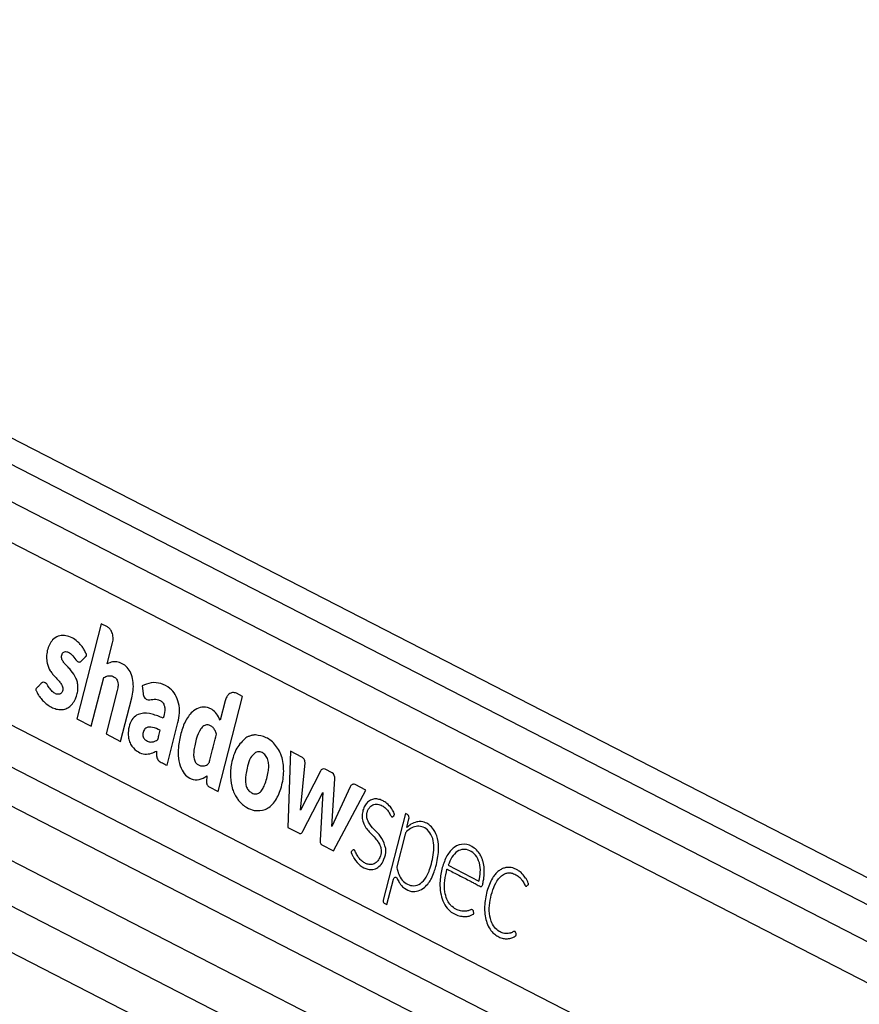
# Model space of a CAD drawing. Header units: millimetres. Extents: x 1508 to 17407, y 390 to 16320.
# Tile 8 of 66: x 4065 to 4304, y 6874 to 7155. Entities that reach past the tile are written whole.
import ezdxf

# ---------------------------------------------------------------- set-up
doc = ezdxf.new("R2010")
doc.units = ezdxf.units.MM
doc.header["$LTSCALE"] = 2

msp = doc.modelspace()

# ---------------------------------------------------------------- linework, layer by layer
at = {"color": 7, "linetype": 'Continuous', "lineweight": 25}
for p, q in [((5008.67, 6549.47), (3830.39, 7154.99)), ((3789.41, 7055.56), (4831.75, 6519.89)), ((4055.4, 7009.47), (4786.8, 6633.6)), ((4087.93, 6982.82), (4080.96, 6955.71)), ((4089.68, 6981.92), (4087.93, 6982.82)), ((4089.65, 6971.37), (4091.19, 6977.36)), ((3895.06, 6975.16), (4779.93, 6520.41)), ((4085.08, 6953.6), (4088.65, 6967.5)), ((4099.58, 6965.14), (4099.86, 6962.93)), ((4092.51, 6963.79), (4089.33, 6951.41)), ((4128.23, 6962.1), (4126.47, 6963.01)), ((4048.73, 6960.95), (4774.86, 6587.79)), ((4093.45, 6949.29), (4096.63, 6961.68)), ((4121.27, 6935), (4128.23, 6962.1)), ((4123.26, 6960.89), (4121.84, 6955.38)), ((4080.96, 6955.71), (4085.08, 6953.6)), ((4106.7, 6942.49), (4109.82, 6954.66)), ((4089.33, 6951.41), (4093.45, 6949.29)), ((4141.86, 6946.47), (4141.13, 6924.79)), ((4145.15, 6944.78), (4141.86, 6946.47)), ((4144.74, 6929.66), (4146.03, 6943.18)), ((4150.41, 6940.79), (4144.74, 6929.66)), ((4153.75, 6940.38), (4151.78, 6941.39)), ((4118.02, 6939.45), (4117.96, 6937.81)), ((4153.7, 6925.01), (4154.53, 6938.65)), ((4118.72, 6936.31), (4121.27, 6935)), ((4145.45, 6923.68), (4151.07, 6934.72)), ((4151.07, 6934.72), (4150.33, 6921.17)), ((4158.88, 6936.33), (4153.7, 6925.01)), ((4154.17, 6918.09), (4163.36, 6935.42)), ((4163.36, 6935.42), (4160.29, 6937)), ((4174.67, 6928.74), (4168.32, 6904.01)), ((4175.27, 6928.43), (4174.67, 6928.74)), ((4175.04, 6924.74), (4175.67, 6927.22)), ((4141.13, 6924.79), (4144.32, 6923.15)), ((4175.02, 6924.73), (4175.04, 6924.74)), ((4174.56, 6922.88), (4172.17, 6913.57)), ((4150.83, 6919.81), (4154.17, 6918.09)), ((4186.86, 6914.01), (4195.61, 6909.51)), ((4169.4, 6902.78), (4171.26, 6910.05)), ((4168.58, 6903.2), (4169.4, 6902.78))]:
    msp.add_line(p, q, dxfattribs=at)
at = {"color": 8, "linetype": 'Continuous', "lineweight": 25}
for p, q in [((3830.79, 7147.22), (5001.54, 6545.57)), ((3830.79, 7136.64), (4801.98, 6637.54)), ((3817.32, 7067.86), (4784.71, 6570.71)), ((3809.11, 7060.98), (4850.68, 6525.7)), ((3898.93, 6986.36), (4790.71, 6528.07))]:
    msp.add_line(p, q, dxfattribs=at)
at = {"color": 7, "linetype": 'Continuous', "lineweight": 25, "flags": 128}
msp.add_lwpolyline([(4171.26, 6910.05), (4171.34, 6910.25), (4171.45, 6910.41), (4171.58, 6910.52), (4171.74, 6910.58), (4171.9, 6910.58), (4172.05, 6910.51), (4172.18, 6910.39), (4172.29, 6910.23)], dxfattribs=at)
at = {"color": 7, "linetype": 'Continuous', "lineweight": 25}
for centre, radius, start, end in [((4131.99, 6945.98), 5.16, 100.3282, 105.022), ((4151.38, 6940.45), 1.03, 66.6237, 160.4972), ((4152.74, 6938.88), 1.8, 352.5908, 55.9887), ((4159.89, 6936.03), 1.05, 67.2642, 163.5022), ((4135.85, 6939.12), 11.03, 198.5437, 202.3158), ((4174.64, 6927.55), 1.08, 342.0527, 54.4909), ((4178.34, 6921.48), 5.1, 53.8177, 61.4675), ((4175.99, 6922.55), 1.46, 133.4827, 167.0555), ((4169, 6903.78), 0.721, 162.0527, 234.4909)]:
    msp.add_arc(centre, radius, start, end, dxfattribs=at)
for points, knots in [([(4082.32, 6972.24), (4082.41, 6972.33), (4082.59, 6972.53), (4082.9, 6972.86), (4083.19, 6973.17), (4083.42, 6973.42), (4083.56, 6973.58), (4083.67, 6973.67), (4083.74, 6973.74), (4083.77, 6973.79), (4083.77, 6973.85), (4083.76, 6973.92), (4083.72, 6974.06), (4083.65, 6974.23), (4083.57, 6974.39), (4083.52, 6974.49), (4083.51, 6974.52), (4083.5, 6974.54), (4083.5, 6974.54), (4083.5, 6974.55), (4083.5, 6974.55), (4083.5, 6974.55), (4083.5, 6974.55), (4083.34, 6974.92), (4082.98, 6975.62), (4082.34, 6976.56), (4081.61, 6977.37), (4080.09, 6978.71), (4078.03, 6979.65), (4075.64, 6979.44), (4074.12, 6978.44), (4073.1, 6976.91), (4072.51, 6975.22), (4072.3, 6973.39), (4072.5, 6971.34), (4073.19, 6969.65), (4074.08, 6968.49), (4074.89, 6967.58), (4075.7, 6966.72), (4076.44, 6965.84), (4076.9, 6965.06), (4077.02, 6964.35), (4076.97, 6963.85), (4076.81, 6963.41), (4076.57, 6963.07), (4076.28, 6962.84), (4075.89, 6962.7), (4075.24, 6962.73), (4074.4, 6963.11), (4073.5, 6964), (4072.86, 6965.01), (4072.29, 6965.92), (4071.84, 6966.09), (4071.61, 6966.18)], [0, 0, 0, 0, 0.0099329, 0.0214283, 0.0365863, 0.0432559, 0.0484962, 0.053293, 0.0553278, 0.0566847, 0.0577092, 0.0590119, 0.0615785, 0.0670909, 0.0724325, 0.074295, 0.0749633, 0.0752232, 0.0753306, 0.0753765, 0.0753964, 0.0754051, 0.075409, 0.0754119, 0.1039957, 0.1325728, 0.1611982, 0.1897806, 0.3002877, 0.355354, 0.4103131, 0.451904, 0.4923977, 0.5324272, 0.5723884, 0.6270175, 0.6565102, 0.6858398, 0.7228167, 0.7511971, 0.7767391, 0.7873386, 0.7984042, 0.8090601, 0.8193674, 0.8297366, 0.8403316, 0.8565613, 0.8890673, 0.9219661, 0.9574766, 0.9785704, 1, 1, 1, 1]), ([(4091.19, 6977.36), (4091.27, 6977.88), (4091.43, 6978.91), (4091.08, 6980.32), (4090.48, 6981.37), (4089.95, 6981.73), (4089.68, 6981.92)], [0, 0, 0, 0, 0.2837048, 0.5579166, 0.7750255, 1, 1, 1, 1]), ([(4071.61, 6966.18), (4071.36, 6966.12), (4070.86, 6966.01), (4070.31, 6965.28), (4069.84, 6964.8), (4069.48, 6964.48), (4069.32, 6964.28), (4069.27, 6964.13), (4069.26, 6964.07), (4069.28, 6963.95), (4069.47, 6963.61), (4069.77, 6962.91), (4070.41, 6961.95), (4071.21, 6960.98), (4072.24, 6960.02), (4073.42, 6959.19), (4074.76, 6958.58), (4076.15, 6958.29), (4077.51, 6958.42), (4078.75, 6958.98), (4079.78, 6960), (4080.6, 6961.34), (4081.11, 6962.8), (4081.33, 6964.23), (4081.29, 6965.52), (4081.05, 6966.57), (4080.49, 6967.96), (4079.61, 6969.19), (4078.55, 6970.39), (4077.75, 6971.19), (4077.09, 6971.97), (4076.67, 6972.76), (4076.58, 6973.57), (4076.73, 6974.18), (4077.03, 6974.65), (4077.53, 6974.94), (4078.19, 6974.89), (4079.03, 6974.51), (4080.01, 6973.61), (4080.67, 6972.49), (4081.33, 6972), (4081.66, 6971.89), (4082.02, 6971.96), (4082.22, 6972.14), (4082.32, 6972.24)], [0, 0, 0, 0, 0.022693, 0.043769, 0.065125, 0.074105, 0.081704, 0.083311, 0.084608, 0.085809, 0.090371, 0.111465, 0.137648, 0.172538, 0.205482, 0.247029, 0.288953, 0.330457, 0.37138, 0.40852, 0.444978, 0.482039, 0.518824, 0.545977, 0.572992, 0.599285, 0.61411, 0.673633, 0.706936, 0.735471, 0.76055, 0.783467, 0.796125, 0.809873, 0.822722, 0.834848, 0.856612, 0.879671, 0.913137, 0.958833, 0.969242, 0.978982, 0.988773, 1, 1, 1, 1]), ([(4096.63, 6961.68), (4096.79, 6962.39), (4097.1, 6963.83), (4097.13, 6966.1), (4096.68, 6968.3), (4095.69, 6970.12), (4094.31, 6971.33), (4092.78, 6971.97), (4091.16, 6972.09), (4090.15, 6971.61), (4089.65, 6971.37)], [0, 0, 0, 0, 0.124448, 0.250146, 0.374778, 0.499816, 0.624786, 0.750232, 0.874855, 1, 1, 1, 1]), ([(4088.65, 6967.5), (4089.05, 6967.69), (4089.79, 6968.05), (4090.84, 6968.04), (4091.68, 6967.7), (4092.26, 6967.15), (4092.6, 6966.4), (4092.77, 6965.56), (4092.7, 6964.64), (4092.57, 6964.06), (4092.51, 6963.79)], [0, 0, 0, 0, 0.20075, 0.371353, 0.491267, 0.615204, 0.694596, 0.793687, 0.904539, 1, 1, 1, 1]), ([(4109.82, 6954.66), (4110, 6955.57), (4110.36, 6957.37), (4110.12, 6960.24), (4109.14, 6962.75), (4107.35, 6964.75), (4104.96, 6965.93), (4102.19, 6966.22), (4100.44, 6965.49), (4099.58, 6965.14)], [0, 0, 0, 0, 0.1228988, 0.2459934, 0.3687997, 0.4922608, 0.6616877, 0.8342468, 1, 1, 1, 1]), ([(4099.86, 6962.93), (4099.89, 6962.74), (4099.96, 6962.35), (4100.2, 6961.84), (4100.53, 6961.46), (4101.32, 6960.97), (4102.62, 6961.37), (4104.03, 6961.3), (4105.12, 6960.78), (4105.75, 6960.05), (4106.05, 6959.07), (4106.11, 6957.66), (4105.81, 6956.64), (4105.61, 6955.94)], [0, 0, 0, 0, 0.043693, 0.087035, 0.130805, 0.173871, 0.347703, 0.520641, 0.609431, 0.697904, 0.762047, 0.837472, 1, 1, 1, 1]), ([(4126.47, 6963.01), (4126.1, 6963.13), (4125.38, 6963.36), (4124.39, 6962.86), (4123.64, 6962.01), (4123.39, 6961.27), (4123.26, 6960.89)], [0, 0, 0, 0, 0.283705, 0.557917, 0.775026, 1, 1, 1, 1]), ([(4105.61, 6955.94), (4104.57, 6956.35), (4102.49, 6957.19), (4099.74, 6957.49), (4097.62, 6956.64), (4096.32, 6955.12), (4095.65, 6952.96), (4095.57, 6950.87), (4095.97, 6949.14), (4096.89, 6947.52), (4098.4, 6946.16), (4100.39, 6945.56), (4102.18, 6945.79), (4103.24, 6946.32), (4103.71, 6946.55)], [0, 0, 0, 0, 0.143245, 0.2863, 0.358562, 0.42973, 0.501653, 0.57333, 0.62118, 0.668883, 0.765222, 0.851094, 0.934425, 1, 1, 1, 1]), ([(4121.84, 6955.38), (4121.52, 6956.01), (4120.89, 6957.22), (4119.6, 6958.42), (4118, 6959.14), (4116.13, 6959.1), (4113.88, 6957.98), (4111.91, 6955.35), (4110.53, 6951.64), (4109.88, 6947.94), (4109.8, 6944.46), (4110.55, 6941.65), (4111.88, 6939.57), (4113.73, 6938.43), (4115.92, 6938.2), (4117.32, 6939.04), (4118.02, 6939.45)], [0, 0, 0, 0, 0.055174, 0.104924, 0.152121, 0.22113, 0.288785, 0.386404, 0.484076, 0.581734, 0.655206, 0.726559, 0.788721, 0.848695, 0.925084, 1, 1, 1, 1]), ([(4120.81, 6951.37), (4120.69, 6951.73), (4120.44, 6952.43), (4119.82, 6953.26), (4119.08, 6953.83), (4118.17, 6954.12), (4117.14, 6953.85), (4115.92, 6952.49), (4115.11, 6950.42), (4114.58, 6948.16), (4114.3, 6946.5), (4114.23, 6944.98), (4114.48, 6944.14), (4114.61, 6943.72)], [0, 0, 0, 0, 0.06701, 0.13381, 0.20062, 0.267957, 0.355127, 0.441557, 0.633595, 0.746498, 0.846357, 0.924443, 1, 1, 1, 1]), ([(4104.72, 6952.48), (4104.01, 6952.8), (4103.01, 6953.26), (4101.68, 6953.42), (4100.94, 6953.3), (4100.4, 6952.94), (4100.07, 6952.45), (4099.87, 6951.86), (4099.79, 6951.22), (4099.87, 6950.59), (4100.22, 6949.95), (4100.9, 6949.44), (4101.83, 6949.05), (4102.51, 6949.14), (4102.85, 6949.19)], [0, 0, 0, 0, 0.235346, 0.328382, 0.417623, 0.466597, 0.514368, 0.562572, 0.611927, 0.656748, 0.699407, 0.787981, 0.894127, 1, 1, 1, 1]), ([(4102.85, 6949.19), (4103.12, 6949.29), (4103.47, 6949.41), (4103.88, 6949.65), (4104.21, 6950.07), (4104.36, 6951.14), (4104.59, 6952), (4104.72, 6952.48)], [0, 0, 0, 0, 0.256542, 0.334859, 0.397753, 0.663702, 1, 1, 1, 1]), ([(4114.61, 6943.72), (4114.77, 6943.45), (4115.1, 6942.89), (4115.83, 6942.46), (4116.59, 6942.26), (4117.31, 6942.32), (4117.96, 6942.54), (4118.64, 6942.91), (4118.96, 6944.14), (4119.67, 6946.91), (4120.31, 6949.41), (4120.81, 6951.37)], [0, 0, 0, 0, 0.069768, 0.142093, 0.215677, 0.285558, 0.344021, 0.404727, 0.476993, 0.588013, 1, 1, 1, 1]), ([(4131.9, 6951.14), (4131.75, 6951.13), (4131.47, 6951.12), (4131.19, 6951.08), (4131.07, 6951.06)], [0, 0, 0, 0, 0.563954, 1, 1, 1, 1]), ([(4131.52, 6929.63), (4132.58, 6929.57), (4134.69, 6929.47), (4137.52, 6931.91), (4139.3, 6935.72), (4140.13, 6940.16), (4139.74, 6944.76), (4137.79, 6948.41), (4135.02, 6950.65), (4132.94, 6950.98), (4131.9, 6951.14)], [0, 0, 0, 0, 0.125115, 0.247908, 0.375235, 0.504206, 0.628862, 0.752358, 0.876174, 1, 1, 1, 1]), ([(4129.16, 6950.3), (4128.23, 6949.41), (4126.34, 6947.59), (4125.02, 6943.36), (4124.58, 6939.21), (4125.12, 6936.8), (4125.39, 6935.61)], [0, 0, 0, 0, 0.274692, 0.559989, 0.783639, 1, 1, 1, 1]), ([(4130.66, 6950.96), (4130.37, 6950.87), (4129.86, 6950.71), (4129.37, 6950.42), (4129.16, 6950.3)], [0, 0, 0, 0, 0.561208, 1, 1, 1, 1]), ([(4103.71, 6946.55), (4103.71, 6946.22), (4103.7, 6945.47), (4103.79, 6944.45), (4104.26, 6943.8), (4104.77, 6943.46), (4105.61, 6943.04), (4106.26, 6942.71), (4106.7, 6942.49)], [0, 0, 0, 0, 0.153808, 0.342505, 0.433346, 0.55862, 0.702766, 1, 1, 1, 1]), ([(4131.89, 6946.14), (4131.39, 6945.67), (4130.36, 6944.7), (4129.68, 6942.38), (4129.24, 6940.46), (4129.03, 6938.89), (4129.02, 6937.53), (4129.32, 6936.2), (4130.01, 6935.16), (4130.61, 6934.79), (4130.91, 6934.6)], [0, 0, 0, 0, 0.177898, 0.366935, 0.516404, 0.611742, 0.706498, 0.804316, 0.9008, 1, 1, 1, 1]), ([(4130.91, 6934.6), (4131.28, 6934.45), (4132.01, 6934.17), (4132.95, 6934.51), (4133.55, 6935.11), (4133.92, 6935.65), (4134.24, 6936.25), (4134.91, 6937.82), (4135.51, 6939.81), (4135.73, 6942.16), (4135.63, 6943.74), (4135.05, 6945.12), (4134.1, 6946.01), (4132.99, 6946.48), (4132.26, 6946.25), (4131.89, 6946.14)], [0, 0, 0, 0, 0.081409, 0.162225, 0.200498, 0.238876, 0.277459, 0.31571, 0.520186, 0.601428, 0.678877, 0.757677, 0.838992, 0.920897, 1, 1, 1, 1]), ([(4146.03, 6943.18), (4146.03, 6943.27), (4146.03, 6943.47), (4145.94, 6943.83), (4145.78, 6944.22), (4145.49, 6944.57), (4145.27, 6944.71), (4145.15, 6944.78)], [0, 0, 0, 0, 0.123461, 0.278128, 0.520216, 0.746513, 1, 1, 1, 1]), ([(4117.96, 6937.81), (4117.97, 6937.61), (4117.98, 6937.25), (4118.16, 6936.8), (4118.42, 6936.49), (4118.61, 6936.37), (4118.72, 6936.31)], [0, 0, 0, 0, 0.286382, 0.546973, 0.760274, 1, 1, 1, 1]), ([(4125.64, 6934.93), (4125.88, 6934.43), (4126.3, 6933.52), (4126.86, 6932.78), (4127.1, 6932.46)], [0, 0, 0, 0, 0.558522, 1, 1, 1, 1]), ([(4127.1, 6932.46), (4127.85, 6931.69), (4129.19, 6930.32), (4130.8, 6929.84), (4131.52, 6929.63)], [0, 0, 0, 0, 0.5561741, 1, 1, 1, 1]), ([(4171.11, 6927.93), (4171.25, 6928.04), (4171.4, 6928.16), (4171.51, 6928.36), (4171.53, 6928.4), (4171.53, 6928.47), (4171.51, 6928.59), (4171.4, 6928.93), (4171.01, 6929.63), (4170.29, 6930.82), (4169.2, 6931.83), (4167.98, 6932.53), (4166.8, 6932.91), (4165.55, 6932.93), (4164.38, 6932.47), (4163.42, 6931.57), (4162.74, 6930.37), (4162.33, 6928.95), (4162.28, 6927.3), (4162.94, 6925.12), (4164.64, 6923.08), (4166.39, 6921.45), (4167.43, 6919.75), (4167.86, 6918.28), (4167.61, 6916.59), (4166.85, 6915.17), (4165.76, 6914.32), (4164.6, 6914.12), (4163.54, 6914.39), (4162.61, 6914.9), (4161.76, 6915.63), (4161.03, 6916.57), (4160.55, 6917.47), (4160.29, 6918.11), (4160.12, 6918.33), (4159.99, 6918.41), (4159.81, 6918.42), (4159.61, 6918.29), (4159.43, 6918.06), (4159.27, 6917.91), (4159.18, 6917.83), (4159.15, 6917.78), (4159.15, 6917.76), (4159.15, 6917.74), (4159.17, 6917.65), (4159.23, 6917.51), (4159.31, 6917.35), (4159.48, 6916.99), (4159.66, 6916.58), (4159.88, 6916.19), (4159.98, 6916.02), (4160.02, 6915.95), (4160.04, 6915.92), (4160.05, 6915.9), (4160.05, 6915.9), (4160.06, 6915.9), (4160.06, 6915.89), (4160.06, 6915.89), (4160.54, 6915.11), (4161.75, 6913.79), (4163.65, 6912.81), (4165.39, 6912.69), (4166.87, 6913.2), (4167.62, 6914.13), (4168, 6914.6)], [0, 0, 0, 0, 0.010829, 0.011529, 0.012127, 0.013052, 0.015073, 0.017739, 0.03148, 0.057486, 0.093676, 0.119104, 0.147618, 0.175792, 0.203903, 0.22976, 0.253437, 0.276873, 0.303126, 0.330944, 0.388857, 0.451479, 0.474782, 0.49689, 0.525617, 0.553831, 0.580929, 0.608802, 0.631841, 0.654374, 0.676717, 0.699111, 0.721796, 0.731279, 0.734326, 0.737351, 0.740659, 0.746266, 0.752174, 0.757108, 0.75935, 0.759634, 0.759895, 0.760324, 0.760893, 0.764226, 0.768058, 0.77064, 0.785242, 0.791669, 0.794497, 0.795742, 0.796289, 0.79653, 0.796637, 0.796683, 0.796704, 0.796713, 0.79672, 0.846935, 0.89888, 0.932729, 0.96579, 1, 1, 1, 1]), ([(4169.06, 6918.79), (4168.75, 6919.8), (4168.12, 6921.82), (4166.21, 6923.68), (4164.71, 6925.21), (4163.82, 6926.8), (4163.58, 6928.07), (4163.73, 6929.11), (4164.03, 6929.9), (4164.47, 6930.56), (4165.23, 6931.23), (4166.38, 6931.53), (4167.67, 6931.18), (4168.65, 6930.59), (4169.43, 6929.84), (4170.07, 6929.01), (4170.4, 6928.13), (4170.72, 6927.84), (4170.84, 6927.79), (4170.94, 6927.8), (4171.03, 6927.84), (4171.08, 6927.9), (4171.11, 6927.93)], [0, 0, 0, 0, 0.124778, 0.249542, 0.369694, 0.4284, 0.481224, 0.514871, 0.548895, 0.583537, 0.618609, 0.693311, 0.768512, 0.830409, 0.866112, 0.922934, 0.969973, 0.977732, 0.984778, 0.989397, 0.994335, 1, 1, 1, 1]), ([(4177.88, 6926.37), (4177.32, 6926.18), (4176.3, 6925.84), (4175.42, 6925.07), (4175.02, 6924.73)], [0, 0, 0, 0, 0.556875, 1, 1, 1, 1]), ([(4180.77, 6925.96), (4180.24, 6926.17), (4179.29, 6926.55), (4178.31, 6926.43), (4177.88, 6926.37)], [0, 0, 0, 0, 0.558316, 1, 1, 1, 1]), ([(4144.32, 6923.15), (4144.44, 6923.11), (4144.66, 6923.01), (4144.99, 6923.11), (4145.26, 6923.35), (4145.38, 6923.57), (4145.45, 6923.68)], [0, 0, 0, 0, 0.286326, 0.544838, 0.757768, 1, 1, 1, 1]), ([(4172.17, 6913.57), (4172.25, 6913.14), (4172.46, 6912.09), (4173.16, 6910.42), (4174.43, 6908.93), (4176.14, 6908.12), (4178.05, 6908.12), (4179.9, 6909.43), (4181.16, 6911.53), (4181.95, 6913.9), (4182.5, 6916.33), (4182.86, 6918.96), (4182.59, 6921.73), (4181.37, 6923.78), (4179.8, 6924.96), (4178.1, 6925.25), (4176.44, 6924.76), (4175.47, 6924), (4174.98, 6923.61)], [0, 0, 0, 0, 0.034104, 0.084078, 0.146622, 0.208749, 0.277105, 0.349676, 0.425583, 0.484375, 0.550847, 0.62164, 0.68929, 0.757517, 0.818996, 0.879305, 0.939515, 1, 1, 1, 1]), ([(4183.84, 6921.67), (4183.51, 6922.57), (4182.91, 6924.18), (4181.83, 6925.16), (4181.35, 6925.59)], [0, 0, 0, 0, 0.556758, 1, 1, 1, 1]), ([(4150.33, 6921.17), (4150.33, 6921), (4150.32, 6920.69), (4150.41, 6920.28), (4150.58, 6919.97), (4150.74, 6919.86), (4150.83, 6919.81)], [0, 0, 0, 0, 0.300096, 0.558347, 0.763087, 1, 1, 1, 1]), ([(4183.33, 6913.68), (4183.51, 6914.44), (4183.86, 6915.91), (4184.24, 6918.61), (4183.99, 6920.51), (4183.84, 6921.67)], [0, 0, 0, 0, 0.296442, 0.572275, 1, 1, 1, 1]), ([(4168, 6914.6), (4168.38, 6915.36), (4168.88, 6916.38), (4169.12, 6917.89), (4169.08, 6918.5), (4169.06, 6918.79)], [0, 0, 0, 0, 0.599205, 0.809031, 1, 1, 1, 1]), ([(4186.5, 6912.9), (4186.53, 6912.88), (4186.57, 6912.86), (4186.62, 6912.84), (4186.64, 6912.83), (4186.65, 6912.82), (4186.65, 6912.82), (4186.65, 6912.82), (4186.65, 6912.82), (4186.65, 6912.82), (4186.65, 6912.82), (4186.65, 6912.82), (4187.2, 6912.54), (4188.29, 6911.98), (4189.92, 6911.14), (4191.56, 6910.3), (4192.98, 6909.56), (4194.27, 6908.91), (4195.21, 6908.34), (4195.89, 6908.04), (4196.2, 6907.92), (4196.35, 6907.95), (4196.51, 6908.09), (4196.65, 6908.37), (4196.77, 6908.84), (4196.89, 6909.62), (4197.06, 6910.58), (4197.15, 6911.8), (4197.12, 6913.25), (4196.9, 6914.66), (4196.52, 6915.86), (4196.1, 6916.8), (4195.4, 6917.91), (4193.91, 6919.39), (4191.44, 6920.31), (4188.51, 6919.47), (4186.36, 6916.79), (4185.07, 6913.38), (4184.47, 6909.98), (4184.49, 6906.9), (4185.06, 6904.35), (4186.13, 6902.1), (4187.19, 6901.14), (4187.74, 6900.65)], [0, 0, 0, 0, 0.002274, 0.003275, 0.003716, 0.003909, 0.003995, 0.004032, 0.004049, 0.004056, 0.004059, 0.004061, 0.004062, 0.046487, 0.088913, 0.131338, 0.173764, 0.199656, 0.232, 0.247975, 0.252209, 0.255508, 0.258705, 0.265314, 0.272848, 0.28454, 0.306465, 0.324317, 0.347624, 0.381446, 0.398309, 0.415265, 0.438718, 0.474805, 0.547218, 0.618869, 0.684204, 0.750636, 0.816426, 0.863262, 0.908332, 0.953113, 1, 1, 1, 1]), ([(4195.61, 6909.51), (4195.79, 6910.36), (4196.13, 6912.04), (4195.87, 6914.76), (4194.72, 6917), (4193.03, 6918.26), (4191.18, 6918.69), (4189.34, 6918.07), (4187.82, 6916.36), (4187.18, 6914.8), (4186.86, 6914.01)], [0, 0, 0, 0, 0.124213, 0.247775, 0.374538, 0.501893, 0.623019, 0.743733, 0.871569, 1, 1, 1, 1]), ([(4182.04, 6910.25), (4182.32, 6910.86), (4182.81, 6911.95), (4183.17, 6913.14), (4183.33, 6913.68)], [0, 0, 0, 0, 0.553981, 1, 1, 1, 1]), ([(4187.74, 6900.65), (4188.22, 6900.36), (4189.17, 6899.76), (4190.63, 6899.41), (4191.93, 6899.36), (4192.84, 6899.52), (4193.43, 6899.75), (4193.76, 6899.94), (4194, 6900.07), (4194.13, 6900.16), (4194.18, 6900.21), (4194.19, 6900.25), (4194.19, 6900.28), (4194.18, 6900.34), (4194.11, 6900.53), (4194.08, 6900.77), (4194, 6901.03), (4193.91, 6901.23), (4193.7, 6901.36), (4193.38, 6901.35), (4192.84, 6901.15), (4192.17, 6900.9), (4191.39, 6900.86), (4190.47, 6900.92), (4189.31, 6901.28), (4188.16, 6902.01), (4187.17, 6903.04), (4186.36, 6904.4), (4185.75, 6906.72), (4185.79, 6909.73), (4186.26, 6911.84), (4186.5, 6912.9)], [0, 0, 0, 0, 0.070766, 0.141748, 0.201106, 0.248035, 0.266451, 0.284809, 0.29667, 0.302127, 0.303721, 0.304907, 0.30596, 0.307193, 0.311035, 0.326616, 0.330017, 0.338587, 0.348792, 0.360366, 0.380977, 0.424679, 0.455917, 0.48711, 0.54945, 0.617591, 0.657564, 0.71666, 0.786611, 0.892608, 1, 1, 1, 1]), ([(4209.3, 6908.09), (4209.42, 6908.22), (4209.56, 6908.36), (4209.72, 6908.48), (4209.75, 6908.51), (4209.76, 6908.53), (4209.76, 6908.56), (4209.75, 6908.6), (4209.73, 6908.72), (4209.66, 6909.11), (4209.4, 6909.52), (4209.15, 6910), (4208.88, 6910.44), (4208.33, 6911.25), (4207.51, 6912.07), (4206.51, 6912.72), (4205.42, 6913.23), (4204.24, 6913.46), (4203.05, 6913.31), (4202.12, 6912.97), (4201.23, 6912.41), (4200.41, 6911.65), (4199.19, 6910.04), (4197.9, 6907.11), (4197.21, 6903.55), (4197.21, 6900.61), (4197.53, 6898.5), (4198.22, 6896.55), (4199.22, 6895.07), (4200.38, 6894.05), (4201.56, 6893.4), (4202.81, 6893.05), (4204.07, 6893.02), (4205.13, 6893.3), (4205.81, 6893.67), (4206.1, 6893.89), (4206.19, 6893.96), (4206.22, 6893.99), (4206.24, 6894.04), (4206.24, 6894.1), (4206.24, 6894.15), (4206.24, 6894.18)], [0, 0, 0, 0, 0.01379, 0.016297, 0.01685, 0.017284, 0.017774, 0.01844, 0.020066, 0.026122, 0.044804, 0.055348, 0.065634, 0.082788, 0.12973, 0.157629, 0.185603, 0.236815, 0.266767, 0.2965, 0.326342, 0.356622, 0.387691, 0.481767, 0.579472, 0.627418, 0.67422, 0.720724, 0.769122, 0.807565, 0.846917, 0.886543, 0.925795, 0.964278, 0.986058, 0.993389, 0.994812, 0.995817, 0.996803, 0.99808, 1, 1, 1, 1]), ([(4206.24, 6894.18), (4206.23, 6894.29), (4206.2, 6894.53), (4206.1, 6894.81), (4206, 6895.01), (4205.92, 6895.12), (4205.81, 6895.17), (4205.45, 6895.16), (4205.06, 6894.81), (4204.48, 6894.64), (4204.02, 6894.53), (4203.6, 6894.51), (4203.1, 6894.51), (4202.37, 6894.62), (4201.22, 6895.14), (4199.99, 6896.26), (4198.87, 6898.25), (4198.44, 6901.05), (4198.73, 6904.12), (4199.49, 6906.98), (4200.5, 6909.27), (4201.7, 6910.79), (4202.79, 6911.56), (4203.81, 6911.85), (4204.56, 6911.84), (4205.45, 6911.65), (4206.45, 6911.21), (4207.4, 6910.38), (4208.01, 6909.6), (4208.39, 6909), (4208.6, 6908.54), (4208.76, 6908.23), (4208.89, 6908.08), (4209.02, 6908.01), (4209.16, 6908.02), (4209.25, 6908.07), (4209.3, 6908.09)], [0, 0, 0, 0, 0.0086133, 0.01893, 0.0237107, 0.0278085, 0.0316164, 0.0355974, 0.0676365, 0.079047, 0.1015834, 0.1191418, 0.1257039, 0.1560797, 0.1999332, 0.2578374, 0.3154311, 0.3937145, 0.4740497, 0.554581, 0.6315678, 0.6816254, 0.7309288, 0.7644476, 0.795819, 0.8128047, 0.864674, 0.9092459, 0.9357052, 0.9555709, 0.971604, 0.9788369, 0.9853826, 0.9896201, 0.9942801, 1, 1, 1, 1]), ([(4172.29, 6910.23), (4172.48, 6909.83), (4172.81, 6909.15), (4173.5, 6908.19), (4174.62, 6907.19), (4176.29, 6906.39), (4178.34, 6906.54), (4179.51, 6907.29), (4180.09, 6907.67)], [0, 0, 0, 0, 0.1161442, 0.1975878, 0.3243377, 0.5646519, 0.784003, 1, 1, 1, 1]), ([(4180.09, 6907.67), (4180.51, 6908.08), (4181.24, 6908.81), (4181.8, 6909.81), (4182.04, 6910.25)], [0, 0, 0, 0, 0.561458, 1, 1, 1, 1])]:
    msp.add_open_spline(points, degree=3, knots=knots, dxfattribs=at)

doc.saveas('drawing.dxf')
